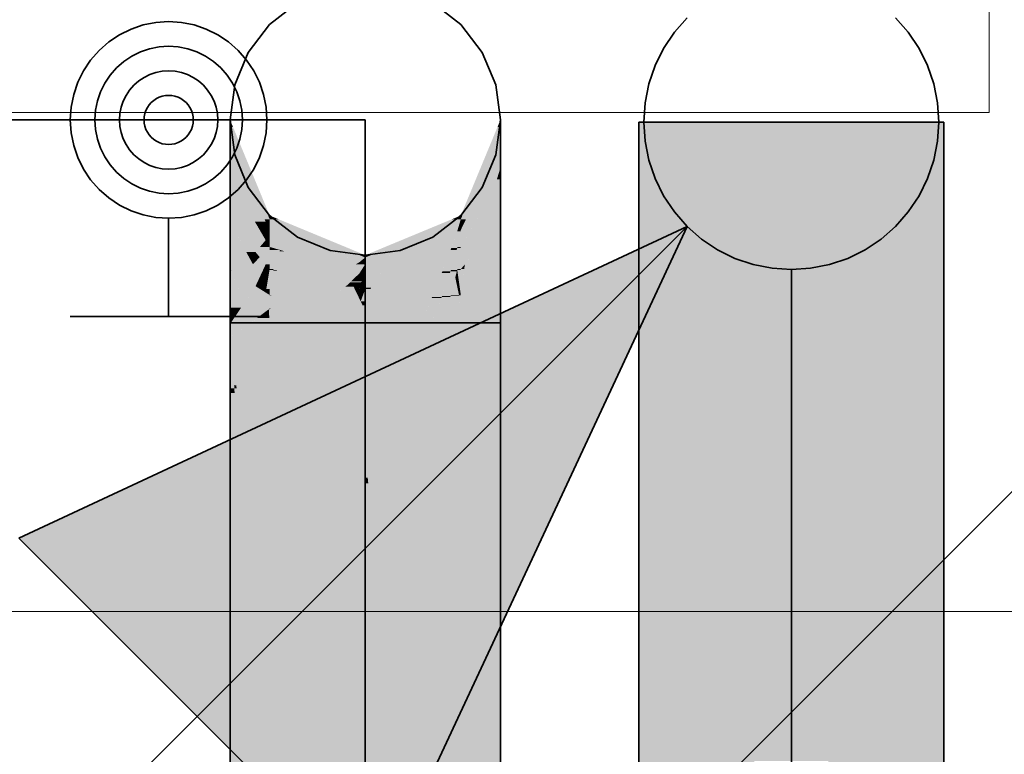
# Model space of a CAD drawing. Extents: x -297 to 573, y -46 to 548.
# Tile 164 of 256: x 151.29 to 155.3, y 451.49 to 454.48. Entities that reach past the tile are written whole.
import ezdxf
from ezdxf.lldxf.tags import DXFTag

# ---------------------------------------------------------------- set-up
doc = ezdxf.new("R2010")
doc.units = 0
doc.layers.get('0').update_dxf_attribs({"lineweight": 35})
for name, color, linetype, lineweight in [('0-Shading', 7, 'Continuous', 35), ('5_EG-BESTAND', 7, 'Continuous', 25), ('5_EG-HLSE', 7, 'Continuous', 25)]:
    doc.layers.add(name, color=color, linetype=linetype, lineweight=lineweight)
for name, color, linetype, lineweight, true_color in [('H_Heizkoerper', 1, 'Continuous', 35, 0xff0000), ('H_Ruecklauf', 5, 'Continuous', 35, 0x0000ff), ('H_Vorlauf', 1, 'Continuous', 35, 0xff0000)]:
    doc.layers.add(name, color=color, linetype=linetype, lineweight=lineweight, true_color=true_color)
tags = doc.linetypes.add('ALL_S14', pattern=[0.002, 0.001, -0.001]).pattern_tags.tags
tags[6:7] = [DXFTag(74, 4), DXFTag(75, 0), DXFTag(340, '0'), DXFTag(46, 1.0), DXFTag(50, 0.0), DXFTag(44, 0.0), DXFTag(45, 0.0)]
tags[4:5] = [DXFTag(74, 4), DXFTag(75, 0), DXFTag(340, '0'), DXFTag(46, 1.0), DXFTag(50, 0.0), DXFTag(44, 0.0), DXFTag(45, 0.0)]
tags = doc.linetypes.add('PUNKT2_S9', pattern=[0.0005, 0, -0.0005]).pattern_tags.tags
tags[6:7] = [DXFTag(74, 4), DXFTag(75, 0), DXFTag(340, '0'), DXFTag(46, 1.0), DXFTag(50, 0.0), DXFTag(44, 0.0), DXFTag(45, 0.0)]
tags[4:5] = [DXFTag(74, 4), DXFTag(75, 0), DXFTag(340, '0'), DXFTag(46, 1.0), DXFTag(50, 0.0), DXFTag(44, 0.0), DXFTag(45, 0.0)]

# ---------------------------------------------------------------- blocks, each defined once
blk = doc.blocks.new('Shading-A07ALD391N', base_point=(154.8439, 449.3645))
at = {"layer": '0-Shading', "color": 16, "true_color": 0x850000}
for points in [[(152.1595, 454.0455), (152.1478, 454.0455), (152.1478, 454.0736)], [(153.2478, 454.0455), (153.2362, 454.0455), (153.2478, 454.0736)], [(152.3026, 453.6847), (152.1595, 454.0455), (152.1478, 454.0455)], [(152.3089, 453.6847), (152.3026, 453.6847), (152.1595, 454.0455)], [(153.0931, 453.6847), (153.0867, 453.6847), (153.2478, 454.0455)], [(153.0867, 453.6847), (153.2478, 454.0455), (153.2362, 454.0455)], [(152.3089, 453.6698), (152.3089, 453.6847), (152.3026, 453.6847)], [(153.0867, 453.6698), (153.0931, 453.6847), (153.0867, 453.6847)]]:
    blk.add_solid(points, dxfattribs=at)
at = {"layer": '0-Shading', "color": 14, "true_color": 0x920000}
for points in [[(152.1832, 453.9631), (152.1478, 453.9631), (152.1478, 454.0455)], [(153.2478, 453.9631), (153.2125, 453.9631), (153.2478, 454.0455)], [(152.2881, 453.6698), (152.1832, 453.9631), (152.1478, 453.9631)], [(152.3089, 453.6698), (152.2881, 453.6698), (152.1832, 453.9631)], [(153.1076, 453.6698), (153.0867, 453.6698), (153.2478, 453.9631)], [(153.0867, 453.6698), (153.2478, 453.9631), (153.2125, 453.9631)], [(152.2927, 453.6601), (152.3089, 453.6698), (152.2881, 453.6698)], [(152.3089, 453.6601), (152.2927, 453.6601), (152.3089, 453.6698)], [(153.0867, 453.6263), (153.1076, 453.6698), (153.0867, 453.6698)], [(152.3089, 453.6263), (152.3089, 453.6601), (152.2927, 453.6601)]]:
    blk.add_solid(points, dxfattribs=at)
at = {"layer": '0-Shading', "color": 14, "true_color": 0xa00000}
for points in [[(153.8946, 450.4578), (153.8115, 450.4578), (153.8946, 454.0649)], [(153.8115, 450.4578), (153.8946, 454.0649), (153.8115, 454.0649)], [(155.0515, 450.4578), (154.9684, 450.4578), (155.0515, 454.0649)], [(154.9684, 450.4578), (155.0515, 454.0649), (154.9684, 454.0649)]]:
    blk.add_solid(points, dxfattribs=at)
at = {"layer": '0-Shading', "color": 12, "true_color": 0xd90000}
for points in [[(154.1215, 451.3047), (153.8946, 451.3047), (154.1215, 454.0649)], [(153.8946, 451.3047), (154.1215, 454.0649), (153.8946, 454.0649)], [(154.9684, 451.3047), (154.7415, 451.3047), (154.9684, 454.0649)], [(154.7415, 451.3047), (154.9684, 454.0649), (154.7415, 454.0649)]]:
    blk.add_solid(points, dxfattribs=at)
at = {"layer": '0-Shading', "color": 1, "true_color": 0xfa0000}
for points in [[(154.4315, 451.6147), (154.1215, 451.6147), (154.4315, 454.0649)], [(154.1215, 451.6147), (154.4315, 454.0649), (154.1215, 454.0649)], [(154.7415, 451.6147), (154.4315, 451.6147), (154.7415, 454.0649)], [(154.4315, 451.6147), (154.7415, 454.0649), (154.4315, 454.0649)], [(154.1215, 451.3047), (154.4315, 451.6147), (154.1215, 451.6147)], [(154.4315, 451.4654), (154.2822, 451.4654), (154.4315, 451.6147)], [(154.7415, 451.3047), (154.7415, 451.6147), (154.4315, 451.6147)], [(154.5808, 451.4654), (154.4315, 451.4654), (154.4315, 451.6147)]]:
    blk.add_solid(points, dxfattribs=at)
at = {"layer": '0-Shading', "color": 14, "true_color": 0x9d0000}
for points in [[(152.2105, 453.832), (152.1478, 453.832), (152.1478, 453.9631)], [(153.2478, 453.8789), (153.2076, 453.8789), (153.2478, 453.9631)], [(153.1214, 453.6263), (153.0867, 453.6263), (153.2478, 453.8789)], [(153.0867, 453.6263), (153.2478, 453.8789), (153.2076, 453.8789)], [(153.2169, 453.7791), (153.1979, 453.7791), (153.2478, 453.8789)], [(153.2478, 453.8602), (153.242, 453.8602), (153.2478, 453.8789)], [(152.2485, 453.6601), (152.2105, 453.832), (152.1478, 453.832)], [(152.2927, 453.6601), (152.2485, 453.6601), (152.2105, 453.832)], [(153.2169, 453.7791), (153.2478, 453.832), (153.2333, 453.832)], [(153.2478, 453.832), (153.2333, 453.832), (153.2478, 453.8496)], [(153.2333, 453.832), (153.2478, 453.8496), (153.2388, 453.8496)], [(153.2478, 453.8496), (153.2388, 453.8496), (153.2478, 453.8602)], [(153.2388, 453.8496), (153.2478, 453.8602), (153.242, 453.8602)], [(153.0867, 453.557), (153.2169, 453.7791), (153.1979, 453.7791)], [(152.2515, 453.655), (152.2927, 453.6601), (152.2485, 453.6601)], [(152.2952, 453.655), (152.2515, 453.655), (152.2927, 453.6601)], [(152.2683, 453.6263), (152.2952, 453.655), (152.2515, 453.655)], [(152.3089, 453.6263), (152.2683, 453.6263), (152.2952, 453.655)], [(152.2927, 453.5846), (152.3089, 453.6263), (152.2683, 453.6263)], [(152.3089, 453.5846), (152.2927, 453.5846), (152.3089, 453.6263)], [(153.0867, 453.557), (153.1214, 453.6263), (153.0867, 453.6263)], [(152.3089, 453.557), (152.3089, 453.5846), (152.2927, 453.5846)]]:
    blk.add_solid(points, dxfattribs=at)
at = {"layer": '0-Shading', "color": 14, "true_color": 0xa60000}
for points in [[(152.2479, 453.6611), (152.1478, 453.6611), (152.1478, 453.832)], [(153.2478, 453.7791), (153.2169, 453.7791), (153.2478, 453.832)], [(153.1663, 453.5627), (153.0901, 453.5627), (153.2169, 453.7791)], [(153.2478, 453.6611), (153.1893, 453.6611), (153.2478, 453.7791)], [(153.1893, 453.6611), (153.2478, 453.7791), (153.2169, 453.7791)], [(152.1514, 453.6569), (152.2479, 453.6611), (152.1478, 453.6611)], [(152.2504, 453.6569), (152.1514, 453.6569), (152.2479, 453.6611)], [(152.2515, 453.655), (152.2504, 453.6569), (152.1514, 453.6569)], [(152.2515, 453.655), (152.1529, 453.655), (152.1514, 453.6569)], [(152.2112, 453.5846), (152.2515, 453.655), (152.1529, 453.655)], [(152.2927, 453.5846), (152.2112, 453.5846), (152.2515, 453.655)], [(153.1663, 453.5627), (153.2478, 453.6611), (153.1893, 453.6611)], [(152.2515, 453.5359), (152.2927, 453.5846), (152.2112, 453.5846)], [(152.3041, 453.5359), (152.2515, 453.5359), (152.3089, 453.557)], [(152.2515, 453.5359), (152.3089, 453.557), (152.2693, 453.557)], [(152.3089, 453.557), (152.2693, 453.557), (152.2927, 453.5846)], [(152.3089, 453.4862), (152.2927, 453.4862), (152.3089, 453.557)], [(153.1616, 453.557), (153.0867, 453.557), (153.1663, 453.5627)], [(153.0867, 453.557), (153.1663, 453.5627), (153.0901, 453.5627)], [(153.0867, 453.4666), (153.1616, 453.557), (153.0867, 453.557)], [(152.2927, 453.4862), (152.3041, 453.5359), (152.2515, 453.5359)], [(152.3089, 453.4666), (152.3089, 453.4862), (152.2927, 453.4862)]]:
    blk.add_solid(points, dxfattribs=at)
at = {"layer": '0-Shading', "color": 14, "true_color": 0x8e0000}
for points in [[(152.3448, 453.6698), (152.3089, 453.6698), (152.3089, 453.6847)], [(152.6744, 453.5236), (152.3448, 453.6698), (152.3089, 453.6698)], [(152.6978, 453.5236), (152.6744, 453.5236), (152.3448, 453.6698)], [(152.7213, 453.5236), (152.6978, 453.5236), (153.0867, 453.6698)], [(152.6978, 453.5236), (153.0867, 453.6698), (153.0509, 453.6698)], [(153.0867, 453.6698), (153.0509, 453.6698), (153.0867, 453.6847)], [(152.6978, 453.5143), (152.6978, 453.5236), (152.6744, 453.5236)], [(152.6978, 453.5143), (152.7213, 453.5236), (152.6978, 453.5236)]]:
    blk.add_solid(points, dxfattribs=at)
at = {"layer": '0-Shading', "color": 14, "true_color": 0xac0000}
for points in [[(152.4178, 453.6263), (152.3089, 453.6263), (152.3089, 453.6698)], [(153.0721, 453.621), (152.9648, 453.621), (153.0867, 453.6698)], [(153.0867, 453.6263), (153.0737, 453.6263), (153.0867, 453.6698)], [(152.1511, 453.6572), (152.1478, 453.6572), (152.1478, 453.6611)], [(152.1514, 453.6569), (152.1511, 453.6572), (152.1478, 453.6572)], [(152.2249, 453.5157), (152.1478, 453.5157), (152.1478, 453.6572)], [(152.1514, 453.6569), (152.148, 453.6569), (152.1478, 453.6572)], [(152.2139, 453.5359), (152.1514, 453.6569), (152.148, 453.6569)], [(152.2515, 453.5359), (152.2139, 453.5359), (152.1514, 453.6569)], [(153.2478, 453.5627), (153.1663, 453.5627), (153.2478, 453.6611)], [(152.6212, 453.5143), (152.4178, 453.6263), (152.3089, 453.6263)], [(152.6978, 453.5143), (152.6212, 453.5143), (152.4178, 453.6263)], [(152.7745, 453.5143), (152.6978, 453.5143), (153.0721, 453.621)], [(152.6978, 453.5143), (153.0721, 453.621), (152.9648, 453.621)], [(153.0721, 453.621), (153.0867, 453.6263), (153.0737, 453.6263)], [(153.1552, 453.4862), (153.103, 453.4862), (153.1663, 453.5627)], [(153.2478, 453.4621), (153.1517, 453.4621), (153.2478, 453.5627)], [(153.1517, 453.4621), (153.2478, 453.5627), (153.1663, 453.5627)], [(152.1542, 453.4621), (152.1478, 453.4621), (152.2249, 453.5157)], [(152.1478, 453.4621), (152.2249, 453.5157), (152.1478, 453.5157)], [(152.2553, 453.46), (152.1514, 453.46), (152.2249, 453.5157)], [(152.2249, 453.5157), (152.2515, 453.5359), (152.2139, 453.5359)], [(152.2683, 453.5157), (152.2249, 453.5157), (152.2515, 453.5359)], [(152.241, 453.4862), (152.2683, 453.5157), (152.2249, 453.5157)], [(152.2927, 453.4862), (152.241, 453.4862), (152.2683, 453.5157)], [(152.6744, 453.4952), (152.6978, 453.5143), (152.6212, 453.5143)], [(152.6978, 453.4952), (152.6744, 453.4952), (152.6978, 453.5143)], [(152.6978, 453.4868), (152.7745, 453.5143), (152.6978, 453.5143)], [(152.2689, 453.4349), (152.2927, 453.4862), (152.241, 453.4862)], [(152.3089, 453.4666), (152.2837, 453.4666), (152.2927, 453.4862)], [(152.6978, 453.4868), (152.6978, 453.4952), (152.6744, 453.4952)], [(153.1004, 453.4666), (153.0867, 453.4666), (153.103, 453.4862)], [(153.1422, 453.3961), (153.0912, 453.3961), (153.1552, 453.4862)], [(153.0912, 453.3961), (153.1552, 453.4862), (153.103, 453.4862)], [(152.1514, 453.46), (152.1542, 453.4621), (152.1478, 453.4621)], [(152.1915, 453.4349), (152.2553, 453.46), (152.1514, 453.46)], [(152.2689, 453.4349), (152.1915, 453.4349), (152.2553, 453.46)], [(152.2515, 453.3974), (152.2689, 453.4349), (152.1915, 453.4349)], [(152.2894, 453.3974), (152.2515, 453.3974), (152.2689, 453.4349)], [(152.3035, 453.4349), (152.2689, 453.4349), (152.3089, 453.4666)], [(152.2689, 453.4349), (152.3089, 453.4666), (152.2837, 453.4666)], [(152.2953, 453.3865), (152.3035, 453.4349), (152.2689, 453.4349)], [(152.3089, 453.3865), (152.2953, 453.3865), (152.3089, 453.4666)], [(153.0867, 453.3615), (153.1004, 453.4666), (153.0867, 453.4666)], [(153.1422, 453.3961), (153.2478, 453.4621), (153.1517, 453.4621)], [(152.2689, 453.3865), (152.2894, 453.3974), (152.2515, 453.3974)], [(152.2953, 453.3865), (152.2689, 453.3865), (152.2894, 453.3974)], [(153.0867, 453.3615), (153.1422, 453.3961), (153.0912, 453.3961)], [(152.2927, 453.3716), (152.2953, 453.3865), (152.2689, 453.3865)], [(152.3034, 453.3716), (152.2927, 453.3716), (152.2953, 453.3865)], [(152.3089, 453.3615), (152.3034, 453.3716), (152.2927, 453.3716)], [(152.3089, 453.3615), (152.3089, 453.3865), (152.2953, 453.3865)]]:
    blk.add_solid(points, dxfattribs=at)
at = {"layer": '0-Shading', "color": 12, "true_color": 0xc70000}
for points in [[(152.4077, 453.5909), (152.3089, 453.5909), (152.3089, 453.6263)], [(152.3824, 453.557), (152.3089, 453.557), (152.4077, 453.5909)], [(152.3089, 453.557), (152.4077, 453.5909), (152.3089, 453.5909)], [(152.5513, 453.5393), (152.3691, 453.5393), (152.4077, 453.5909)], [(153.0449, 453.5447), (152.8594, 453.5447), (153.0721, 453.621)], [(153.0721, 453.5527), (153.0478, 453.5527), (153.0857, 453.621)], [(153.0478, 453.5527), (153.0857, 453.621), (153.0721, 453.621)], [(153.0857, 453.621), (153.0721, 453.621), (153.0867, 453.6263)], [(153.0867, 453.557), (153.073, 453.557), (153.0867, 453.6263)], [(152.3691, 453.5393), (152.3824, 453.557), (152.3089, 453.557)], [(153.0449, 453.5447), (153.0721, 453.5527), (153.0478, 453.5527)], [(153.0721, 453.5527), (153.0867, 453.557), (153.073, 453.557)], [(152.5199, 453.4952), (152.5513, 453.5393), (152.3691, 453.5393)], [(152.6744, 453.4952), (152.5199, 453.4952), (152.5513, 453.5393)], [(152.8471, 453.4868), (152.6978, 453.4868), (153.0449, 453.5447)], [(152.6978, 453.4868), (153.0449, 453.5447), (152.8594, 453.5447)], [(152.6242, 453.4647), (152.6744, 453.4952), (152.5199, 453.4952)], [(152.6838, 453.4647), (152.6242, 453.4647), (152.6978, 453.4868)], [(152.6242, 453.4647), (152.6978, 453.4868), (152.6606, 453.4868)], [(152.6978, 453.4868), (152.6606, 453.4868), (152.6744, 453.4952)], [(152.6978, 453.4499), (152.6744, 453.4499), (152.6978, 453.4868)], [(152.6978, 453.4431), (152.8471, 453.4868), (152.6978, 453.4868)], [(152.6744, 453.4499), (152.6838, 453.4647), (152.6242, 453.4647)], [(152.6978, 453.4431), (152.6978, 453.4499), (152.6744, 453.4499)]]:
    blk.add_solid(points, dxfattribs=at)
at = {"layer": '0-Shading', "color": 12, "true_color": 0xdd0000}
for points in [[(152.3508, 453.5447), (152.3089, 453.5447), (152.3089, 453.557)], [(153.0698, 453.5447), (153.0449, 453.5447), (153.0721, 453.5527)], [(153.0721, 453.4636), (153.0465, 453.4636), (153.0861, 453.5527)], [(153.0465, 453.4636), (153.0861, 453.5527), (153.0721, 453.5527)], [(153.0861, 453.5527), (153.0721, 453.5527), (153.0867, 453.557)], [(153.0867, 453.4666), (153.0726, 453.4666), (153.0867, 453.557)], [(152.3246, 453.4666), (152.3089, 453.4666), (152.3508, 453.5447)], [(152.3089, 453.4666), (152.3508, 453.5447), (152.3089, 453.5447)], [(152.3385, 453.4636), (152.3236, 453.4636), (152.3691, 453.5393)], [(152.3236, 453.4636), (152.3691, 453.5393), (152.349, 453.5393)], [(152.6242, 453.4647), (152.3389, 453.4647), (152.3691, 453.5393)], [(152.3691, 453.5393), (152.349, 453.5393), (152.3508, 453.5447)], [(153.0142, 453.4647), (152.7715, 453.4647), (153.0449, 453.5447)], [(153.0449, 453.458), (153.0117, 453.458), (153.0698, 453.5447)], [(153.0117, 453.458), (153.0698, 453.5447), (153.0449, 453.5447)], [(152.3236, 453.4636), (152.3246, 453.4666), (152.3089, 453.4666)], [(152.3374, 453.4608), (152.3385, 453.4636), (152.3236, 453.4636)], [(152.6169, 453.4608), (152.3374, 453.4608), (152.6242, 453.4647)], [(152.3374, 453.4608), (152.6242, 453.4647), (152.3389, 453.4647)], [(152.5391, 453.419), (152.6169, 453.4608), (152.3374, 453.4608)], [(152.6424, 453.419), (152.5391, 453.419), (152.6744, 453.4499)], [(152.5391, 453.419), (152.6744, 453.4499), (152.5967, 453.4499)], [(152.6744, 453.4499), (152.5967, 453.4499), (152.6242, 453.4647)], [(152.6863, 453.4175), (152.6408, 453.4175), (152.6744, 453.4499)], [(152.6978, 453.4431), (152.6769, 453.4431), (152.6744, 453.4499)], [(152.6863, 453.4175), (152.6978, 453.4431), (152.6769, 453.4431)], [(152.6978, 453.4175), (152.6863, 453.4175), (152.6978, 453.4431)], [(152.7568, 453.4431), (152.6978, 453.4431), (152.7715, 453.4647)], [(152.7213, 453.391), (152.6978, 453.391), (152.7568, 453.4431)], [(152.6978, 453.391), (152.7568, 453.4431), (152.6978, 453.4431)], [(152.7213, 453.391), (153.0088, 453.4505), (152.7619, 453.4505)], [(153.0088, 453.4505), (152.7619, 453.4505), (153.0142, 453.4647)], [(152.7619, 453.4505), (153.0142, 453.4647), (152.7715, 453.4647)], [(153.0088, 453.4505), (153.0449, 453.458), (153.0117, 453.458)], [(153.0449, 453.458), (153.0721, 453.4636), (153.0465, 453.4636)], [(153.0721, 453.4636), (153.0867, 453.4666), (153.0726, 453.4666)], [(152.6242, 453.4014), (152.6424, 453.419), (152.5391, 453.419)], [(152.6458, 453.4014), (152.6242, 453.4014), (152.6362, 453.413)], [(152.6502, 453.396), (152.6458, 453.4014), (152.6242, 453.4014)], [(152.6788, 453.413), (152.6362, 453.413), (152.6863, 453.4175)], [(152.6362, 453.413), (152.6863, 453.4175), (152.6408, 453.4175)], [(152.6502, 453.396), (152.6788, 453.413), (152.6362, 453.413)], [(152.6767, 453.396), (152.6502, 453.396), (152.6863, 453.4175)], [(152.6744, 453.391), (152.6767, 453.396), (152.6502, 453.396)], [(152.6961, 453.391), (152.6744, 453.391), (152.6863, 453.4175)], [(152.6978, 453.3861), (152.6961, 453.391), (152.6744, 453.391)], [(152.6978, 453.3861), (152.6978, 453.4175), (152.6863, 453.4175)], [(152.6978, 453.3861), (152.7213, 453.391), (152.6978, 453.391)]]:
    blk.add_solid(points, dxfattribs=at)
at = {"layer": '0-Shading', "color": 14, "true_color": 0xb00000}
for points in [[(152.1514, 453.46), (152.1478, 453.46), (152.1478, 453.4621)], [(152.1478, 453.4579), (152.1514, 453.46), (152.1478, 453.46)], [(152.1522, 453.4579), (152.1478, 453.4579), (152.1514, 453.46)], [(152.205, 453.3283), (152.1478, 453.3283), (152.1522, 453.4579)], [(152.1478, 453.3283), (152.1522, 453.4579), (152.1478, 453.4579)], [(152.2515, 453.3974), (152.1769, 453.3974), (152.1514, 453.46)], [(153.1422, 453.3961), (153.2478, 453.3961), (153.2478, 453.4621)], [(152.205, 453.3283), (152.2515, 453.3974), (152.1769, 453.3974)], [(152.3089, 453.3615), (152.2274, 453.3615), (152.2515, 453.3974)], [(153.0867, 453.3615), (153.1405, 453.3615), (153.1422, 453.3961)], [(153.1349, 453.2486), (153.2478, 453.2486), (153.1422, 453.3961)], [(153.2478, 453.2486), (153.1422, 453.3961), (153.2478, 453.3961)], [(152.205, 453.3283), (152.3089, 453.3615), (152.2274, 453.3615)], [(152.2908, 453.3283), (152.205, 453.3283), (152.3089, 453.3615)], [(152.3089, 453.3061), (152.2787, 453.3061), (152.3089, 453.3615)], [(153.0867, 453.2486), (153.1349, 453.2486), (153.0867, 453.3615)], [(153.1349, 453.2486), (153.0867, 453.3615), (153.1405, 453.3615)], [(152.1478, 453.3101), (152.205, 453.3283), (152.1478, 453.3283)], [(152.1927, 453.3101), (152.1478, 453.3101), (152.205, 453.3283)], [(152.1478, 453.2486), (152.1516, 453.2486), (152.1478, 453.3101)], [(152.1836, 453.2964), (152.1487, 453.2964), (152.1478, 453.3101)], [(152.1836, 453.2964), (152.1927, 453.3101), (152.1478, 453.3101)], [(152.2734, 453.2964), (152.1836, 453.2964), (152.2908, 453.3283)], [(152.1836, 453.2964), (152.2908, 453.3283), (152.205, 453.3283)], [(152.1516, 453.249), (152.1836, 453.2964), (152.1487, 453.2964)], [(152.1516, 453.249), (152.2579, 453.2681), (152.1645, 453.2681)], [(152.1516, 453.249), (152.2322, 453.249), (152.2579, 453.2681)], [(152.2579, 453.2681), (152.1645, 453.2681), (152.1836, 453.2964)], [(152.2579, 453.2681), (152.2734, 453.2964), (152.1836, 453.2964)], [(152.2318, 453.2486), (152.3089, 453.2486), (152.2579, 453.2681)], [(152.2579, 453.2681), (152.3089, 453.3061), (152.2787, 453.3061)], [(152.3076, 453.2681), (152.2579, 453.2681), (152.3053, 453.3034)], [(152.3089, 453.2486), (152.3076, 453.2681), (152.2579, 453.2681)], [(152.3089, 453.3034), (152.3053, 453.3034), (152.3089, 453.3061)], [(152.3089, 453.2486), (152.3089, 453.3034), (152.3053, 453.3034)], [(152.1516, 453.1902), (152.1478, 453.1902), (152.1478, 453.2486)], [(152.1516, 453.1902), (152.1516, 453.2486), (152.1478, 453.2486)], [(152.1516, 453.2486), (152.2318, 453.2486), (152.1516, 453.249)], [(152.2318, 453.2486), (152.1516, 453.249), (152.2322, 453.249)], [(152.1519, 453.1902), (152.1516, 453.1902), (152.2318, 453.2486)], [(152.1516, 453.1902), (152.2318, 453.2486), (152.1516, 453.2486)], [(152.3089, 453.1902), (152.152, 453.1902), (152.2318, 453.2486)], [(152.3089, 453.1902), (152.3089, 453.2486), (152.2318, 453.2486)], [(153.1349, 452.3315), (153.0867, 452.3315), (153.0867, 453.2486)], [(153.1349, 452.3315), (153.1349, 453.2486), (153.0867, 453.2486)], [(153.2478, 452.3315), (153.1349, 452.3315), (153.2478, 453.2486)], [(153.1349, 452.3315), (153.2478, 453.2486), (153.1349, 453.2486)], [(152.1516, 450.1845), (152.1478, 450.1845), (152.1516, 453.1902)], [(152.1478, 450.1845), (152.1516, 453.1902), (152.1478, 453.1902)], [(152.1516, 453.19), (152.1519, 453.1902), (152.1516, 453.1902)], [(152.165, 452.9823), (152.1516, 452.9823), (152.1516, 453.1902)], [(152.173, 452.9939), (152.1643, 452.9939), (152.1516, 453.1902)], [(152.3088, 453.19), (152.1516, 453.19), (152.3089, 453.1902)], [(152.1516, 453.19), (152.3089, 453.1902), (152.152, 453.1902)], [(152.173, 452.9939), (152.3088, 453.19), (152.1516, 453.19)], [(152.3089, 452.9939), (152.173, 452.9939), (152.3089, 453.1902)], [(152.165, 452.9823), (152.173, 452.9939), (152.1643, 452.9939)], [(152.1743, 452.9823), (152.165, 452.9823), (152.173, 452.9939)], [(152.3089, 451.7495), (152.3089, 452.9939), (152.173, 452.9939)], [(152.1516, 452.963), (152.165, 452.9823), (152.1516, 452.9823)], [(152.1663, 452.963), (152.1516, 452.963), (152.165, 452.9823)], [(152.2542, 451.6), (152.1516, 451.6), (152.1663, 452.963)], [(152.1516, 451.6), (152.1663, 452.963), (152.1516, 452.963)], [(152.2446, 451.7495), (152.1743, 452.9823), (152.165, 452.9823)], [(152.3089, 451.7495), (152.2446, 451.7495), (152.1743, 452.9823)], [(153.1349, 451.5536), (153.0867, 451.5536), (153.1349, 452.3315)], [(153.0867, 451.5536), (153.1349, 452.3315), (153.0867, 452.3315)], [(153.1711, 451.643), (153.1349, 451.643), (153.1349, 452.3315)], [(153.2478, 451.8326), (153.1612, 451.8326), (153.1349, 452.3315)], [(153.2478, 451.8326), (153.2478, 452.3315), (153.1349, 452.3315)], [(153.1711, 451.643), (153.2478, 451.8326), (153.1612, 451.8326)], [(153.2478, 451.643), (153.1711, 451.643), (153.2478, 451.8326)], [(152.2542, 451.6), (152.3089, 451.7495), (152.2446, 451.7495)], [(152.3089, 451.6), (152.2542, 451.6), (152.3089, 451.7495)], [(153.1758, 451.5536), (153.1349, 451.5536), (153.1711, 451.643)], [(153.1349, 451.5536), (153.1711, 451.643), (153.1349, 451.643)], [(153.2478, 450.1825), (153.2478, 451.643), (153.1711, 451.643)], [(152.1516, 451.3197), (152.2542, 451.6), (152.1516, 451.6)], [(152.2339, 451.3197), (152.1516, 451.3197), (152.2542, 451.6)], [(152.2687, 451.3762), (152.238, 451.3762), (152.2542, 451.6)], [(152.2593, 451.5208), (152.3089, 451.6), (152.2542, 451.6)], [(152.3089, 451.5208), (152.2593, 451.5208), (152.3089, 451.6)], [(153.1349, 451.4346), (153.0867, 451.4346), (153.1349, 451.5536)], [(153.0867, 451.4346), (153.1349, 451.5536), (153.0867, 451.5536)], [(153.1485, 450.3181), (153.1349, 450.3181), (153.1349, 451.5536)], [(153.1494, 450.2347), (153.1758, 451.5536), (153.1349, 451.5536)], [(153.2451, 450.2347), (153.1494, 450.2347), (153.1758, 451.5536)], [(152.2687, 451.3762), (152.3089, 451.5208), (152.2593, 451.5208)], [(152.3089, 451.3762), (152.2687, 451.3762), (152.3089, 451.5208)]]:
    blk.add_solid(points, dxfattribs=at)
at = {"layer": '0-Shading', "color": 1, "true_color": 0xec0000}
for points in [[(152.3236, 453.4636), (152.3089, 453.4636), (152.3089, 453.4666)], [(152.3089, 453.3615), (152.3236, 453.4636), (152.3089, 453.4636)], [(152.3165, 453.3615), (152.3089, 453.3615), (152.3374, 453.4608)], [(152.3089, 453.3615), (152.3374, 453.4608), (152.3232, 453.4608)], [(152.3374, 453.4608), (152.3232, 453.4608), (152.3236, 453.4636)], [(152.5391, 453.419), (152.3286, 453.419), (152.3374, 453.4608)], [(152.9849, 453.391), (152.7213, 453.391), (153.0088, 453.4505)], [(153.0088, 453.3531), (152.9697, 453.3531), (153.0423, 453.4505)], [(152.9697, 453.3531), (153.0423, 453.4505), (153.0088, 453.4505)], [(153.0423, 453.4505), (153.0088, 453.4505), (153.0449, 453.458)], [(153.0449, 453.357), (153.0102, 453.357), (153.0707, 453.458)], [(153.0102, 453.357), (153.0707, 453.458), (153.0449, 453.458)], [(153.0707, 453.458), (153.0449, 453.458), (153.0721, 453.4636)], [(153.0794, 453.3607), (153.0459, 453.3607), (153.0642, 453.4327)], [(153.0765, 453.4327), (153.0642, 453.4327), (153.0721, 453.4636)], [(153.0684, 453.4129), (153.0765, 453.4327), (153.0642, 453.4327)], [(153.0794, 453.4129), (153.0684, 453.4129), (153.0765, 453.4327)], [(153.0863, 453.4636), (153.0721, 453.4636), (153.0867, 453.4666)], [(153.0794, 453.4129), (153.0863, 453.4636), (153.0721, 453.4636)], [(153.0867, 453.4129), (153.0794, 453.4129), (153.0867, 453.4666)], [(152.4225, 453.3607), (152.3163, 453.3607), (152.5391, 453.419)], [(152.3163, 453.3607), (152.5391, 453.419), (152.3286, 453.419)], [(152.5582, 453.3513), (152.4037, 453.3513), (152.6242, 453.4014)], [(152.4037, 453.3513), (152.6242, 453.4014), (152.5038, 453.4014)], [(152.6242, 453.4014), (152.5038, 453.4014), (152.5391, 453.419)], [(152.6787, 453.3368), (152.5391, 453.3368), (152.6502, 453.396)], [(152.5391, 453.3368), (152.6502, 453.396), (152.6171, 453.396)], [(152.6502, 453.396), (152.6171, 453.396), (152.6242, 453.4014)], [(152.6744, 453.391), (152.6526, 453.391), (152.6502, 453.396)], [(152.6608, 453.3739), (152.6744, 453.391), (152.6526, 453.391)], [(152.6978, 453.3861), (152.6706, 453.3861), (152.6744, 453.391)], [(152.7197, 453.3861), (152.6978, 453.3861), (152.7213, 453.391)], [(152.968, 453.3488), (152.7074, 453.3488), (152.9849, 453.391)], [(152.7074, 453.3488), (152.9849, 453.391), (152.7213, 453.391)], [(153.075, 453.3813), (153.0794, 453.4129), (153.0684, 453.4129)], [(153.0839, 453.3813), (153.075, 453.3813), (153.0794, 453.4129)], [(153.0867, 453.3615), (153.0867, 453.4129), (153.0794, 453.4129)], [(152.3163, 453.3607), (152.3165, 453.3615), (152.3089, 453.3615)], [(152.4037, 453.3513), (152.4225, 453.3607), (152.3163, 453.3607)], [(152.5391, 453.3368), (152.5582, 453.3513), (152.4037, 453.3513)], [(152.6608, 453.3739), (152.6978, 453.3861), (152.6706, 453.3861)], [(152.6934, 453.3739), (152.6608, 453.3739), (152.6978, 453.3861)], [(152.6793, 453.3356), (152.6934, 453.3739), (152.6608, 453.3739)], [(152.6978, 453.3356), (152.6793, 453.3356), (152.6978, 453.3861)], [(152.6978, 453.3198), (152.7197, 453.3861), (152.6978, 453.3861)], [(152.6978, 453.3198), (152.968, 453.3488), (152.7074, 453.3488)], [(152.968, 453.3488), (153.0088, 453.3531), (152.9697, 453.3531)], [(153.0088, 453.3531), (153.0449, 453.357), (153.0102, 453.357)], [(153.0449, 453.357), (153.0794, 453.3607), (153.0459, 453.3607)], [(153.0792, 453.3615), (153.0839, 453.3813), (153.075, 453.3813)], [(153.0867, 453.3615), (153.0792, 453.3615), (153.0839, 453.3813)], [(153.0794, 453.3607), (153.0867, 453.3615), (153.0792, 453.3615)], [(152.6863, 453.321), (152.6787, 453.3368), (152.5391, 453.3368)], [(152.6863, 453.321), (152.6978, 453.3356), (152.6793, 453.3356)], [(152.6978, 453.321), (152.6863, 453.321), (152.6978, 453.3356)], [(152.6978, 453.3198), (152.6978, 453.321), (152.6863, 453.321)]]:
    blk.add_solid(points, dxfattribs=at)
at = {"layer": '0-Shading', "color": 1, "true_color": 0xf40000}
for points in [[(152.3163, 453.3607), (152.3089, 453.3607), (152.3089, 453.3615)], [(152.3129, 453.308), (152.3089, 453.308), (152.3163, 453.3607)], [(152.3089, 453.308), (152.3163, 453.3607), (152.3089, 453.3607)], [(152.3129, 453.308), (152.4037, 453.3513), (152.3157, 453.3513)], [(152.4037, 453.3513), (152.3157, 453.3513), (152.3163, 453.3607)], [(152.5391, 453.3368), (152.3733, 453.3368), (152.4037, 453.3513)], [(152.6978, 453.3198), (152.9559, 453.3198), (152.968, 453.3488)], [(152.9263, 453.2486), (152.968, 453.2486), (152.968, 453.3488)], [(152.968, 453.3488), (153.0071, 453.3488), (153.0088, 453.3531)], [(152.968, 453.2486), (153.0088, 453.2486), (153.0088, 453.3531)], [(152.968, 453.2486), (152.968, 453.3488), (153.0071, 453.3488)], [(153.0088, 453.3531), (153.0436, 453.3531), (153.0449, 453.357)], [(153.0088, 453.2486), (153.0867, 453.2486), (153.0449, 453.357)], [(153.0088, 453.2486), (153.0088, 453.3531), (153.0436, 453.3531)], [(153.0449, 453.357), (153.0796, 453.357), (153.0794, 453.3607)], [(153.0867, 453.2486), (153.0449, 453.357), (153.0796, 453.357)], [(153.0867, 453.3607), (153.0794, 453.3607), (153.0867, 453.3615)], [(153.0867, 453.2486), (153.0867, 453.3607), (153.0794, 453.3607)], [(152.4919, 453.3061), (152.3089, 453.3061), (152.5391, 453.3368)], [(152.3089, 453.3061), (152.5391, 453.3368), (152.3733, 453.3368)], [(152.6922, 453.2841), (152.4581, 453.2841), (152.6863, 453.321)], [(152.4581, 453.2841), (152.6863, 453.321), (152.5148, 453.321)], [(152.6863, 453.321), (152.5148, 453.321), (152.5391, 453.3368)], [(152.6978, 453.3198), (152.6865, 453.3198), (152.6863, 453.321)], [(152.6978, 453.2486), (152.6978, 453.3198), (152.6865, 453.3198)], [(152.6978, 453.2486), (152.9263, 453.2486), (152.6978, 453.3198)], [(152.9263, 453.2486), (152.6978, 453.3198), (152.9559, 453.3198)], [(152.3089, 453.3061), (152.3129, 453.308), (152.3089, 453.308)], [(152.3089, 453.2841), (152.4581, 453.2841), (152.3089, 453.3061)], [(152.4581, 453.2841), (152.4919, 453.3061), (152.3089, 453.3061)], [(152.3089, 453.2486), (152.4037, 453.2486), (152.3089, 453.2841)], [(152.4037, 453.2486), (152.3089, 453.2841), (152.4581, 453.2841)], [(152.4037, 453.2486), (152.6978, 453.2486), (152.4581, 453.2841)], [(152.6978, 453.2486), (152.6922, 453.2841), (152.4581, 453.2841)]]:
    blk.add_solid(points, dxfattribs=at)
at = {"layer": '0-Shading', "color": 1, "true_color": 0xf50000}
for points in [[(152.3089, 453.1902), (152.4037, 453.2486), (152.3089, 453.2486)], [(152.6978, 453.1902), (152.3089, 453.1902), (152.6978, 453.2486)], [(152.3089, 453.1902), (152.6978, 453.2486), (152.4037, 453.2486)], [(152.6978, 452.7096), (152.9263, 453.2486), (152.6978, 453.2486)], [(152.7452, 452.7096), (152.6978, 452.7096), (152.968, 453.2486)], [(152.6978, 452.7096), (152.968, 453.2486), (152.9263, 453.2486)], [(152.7755, 452.6189), (152.7077, 452.6189), (153.0088, 453.2486)], [(152.7077, 452.6189), (153.0088, 453.2486), (152.968, 453.2486)], [(153.0112, 452.4772), (152.723, 452.4772), (153.0867, 453.2486)], [(152.723, 452.4772), (153.0867, 453.2486), (153.0088, 453.2486)], [(153.0867, 451.4346), (152.909, 451.4346), (153.0867, 453.2486)], [(152.6978, 452.7096), (152.3089, 452.7096), (152.3089, 453.1902)], [(152.6978, 452.7096), (152.6978, 453.1902), (152.3089, 453.1902)], [(152.3089, 451.7495), (152.6978, 452.7096), (152.3089, 452.7096)], [(152.6978, 452.5951), (152.6515, 452.5951), (152.6978, 452.7096)], [(152.7077, 452.6189), (152.6978, 452.6189), (152.6978, 452.7096)], [(152.7077, 452.6189), (152.7452, 452.7096), (152.6978, 452.7096)], [(152.3917, 451.7495), (152.3089, 451.7495), (152.6978, 452.5951)], [(152.3089, 451.7495), (152.6978, 452.5951), (152.6515, 452.5951)], [(152.6978, 452.4092), (152.6306, 452.4092), (152.6978, 452.5951)], [(152.6978, 452.5951), (152.7077, 452.6189), (152.6978, 452.6189)], [(152.7102, 452.5951), (152.6978, 452.5951), (152.7077, 452.6189)], [(152.723, 452.4772), (152.6978, 452.4772), (152.7102, 452.5951)], [(152.6978, 452.4772), (152.7102, 452.5951), (152.6978, 452.5951)], [(152.723, 452.4772), (152.7755, 452.6189), (152.7077, 452.6189)], [(152.6978, 452.4092), (152.723, 452.4772), (152.6978, 452.4772)], [(152.7304, 452.4092), (152.6978, 452.4092), (152.723, 452.4772)], [(152.8743, 451.0806), (153.0112, 452.4772), (152.723, 452.4772)], [(152.4314, 451.5208), (152.3089, 451.5208), (152.6978, 452.4092)], [(152.3089, 451.5208), (152.6978, 452.4092), (152.6306, 452.4092)], [(152.6978, 451.3535), (152.3813, 451.3535), (152.6978, 452.4092)], [(152.8448, 451.3535), (152.6978, 451.3535), (152.7304, 452.4092)], [(152.6978, 451.3535), (152.7304, 452.4092), (152.6978, 452.4092)], [(152.3089, 451.5208), (152.3917, 451.7495), (152.3089, 451.7495)], [(152.3089, 451.1123), (152.4314, 451.5208), (152.3089, 451.5208)]]:
    blk.add_solid(points, dxfattribs=at)
blk = doc.blocks.new('Referenz-A07ALD4Q1N', base_point=(-101.907, -12.8362))
at = {"layer": '5_EG-BESTAND', "color": 0, "linetype": 'PUNKT2_S9', "lineweight": 13, "ltscale": 0.13}
blk.add_line((111.4724, 452.0736), (159.3259, 452.0736), dxfattribs=at)
at = {"layer": '5_EG-HLSE', "color": 0, "linetype": 'ALL_S14', "lineweight": 13, "ltscale": 0.13}
for p, q in [((155.2361, 456.1034), (155.2361, 454.1034)), ((155.2361, 454.1034), (115.2361, 454.1034)), ((155.2361, 454.1034), (155.2361, 454.1034))]:
    blk.add_line(p, q, dxfattribs=at)
blk = doc.blocks.new('Heizkörper-A07ALD5A1N', base_point=(112.2937, 447.7529))
at = {"layer": 'H_Vorlauf', "color": 0, "linetype": 'ByBlock', "lineweight": -2, "ltscale": 0.35}
for p, q in [((151.8456, 454.4702), (151.7943, 454.46)), ((151.8979, 454.4736), (151.8456, 454.4702)), ((151.9501, 454.4702), (151.8979, 454.4736)), ((152.0014, 454.46), (151.9501, 454.4702)), ((151.7448, 454.4432), (151.6979, 454.42)), ((151.7943, 454.46), (151.7448, 454.4432)), ((152.0509, 454.4432), (152.0014, 454.46)), ((152.0979, 454.42), (152.0509, 454.4432)), ((151.6543, 454.391), (151.615, 454.3565)), ((151.6979, 454.42), (151.6543, 454.391)), ((152.1414, 454.391), (152.0979, 454.42)), ((152.1807, 454.3565), (152.1414, 454.391)), ((151.615, 454.3565), (151.5805, 454.3171)), ((151.783, 454.3508), (151.7478, 454.3334)), ((151.8202, 454.3634), (151.783, 454.3508)), ((151.8587, 454.3711), (151.8202, 454.3634)), ((151.8979, 454.3736), (151.8587, 454.3711)), ((151.937, 454.3711), (151.8979, 454.3736)), ((151.9755, 454.3634), (151.937, 454.3711)), ((152.0127, 454.3508), (151.9755, 454.3634)), ((152.0478, 454.3334), (152.0127, 454.3508)), ((152.2152, 454.3171), (152.1807, 454.3565)), ((151.5805, 454.3171), (151.5514, 454.2736)), ((151.7152, 454.3116), (151.6857, 454.2858)), ((151.7478, 454.3334), (151.7152, 454.3116)), ((152.0805, 454.3116), (152.0478, 454.3334)), ((152.11, 454.2858), (152.0805, 454.3116)), ((152.2443, 454.2736), (152.2152, 454.3171)), ((151.5514, 454.2736), (151.5283, 454.2267)), ((151.6857, 454.2858), (151.6598, 454.2563)), ((151.8717, 454.2719), (151.8461, 454.2668)), ((151.8978, 454.2736), (151.8717, 454.2719)), ((151.924, 454.2719), (151.8978, 454.2736)), ((151.9496, 454.2668), (151.924, 454.2719)), ((152.1359, 454.2563), (152.11, 454.2858)), ((152.2674, 454.2267), (152.2443, 454.2736)), ((151.6598, 454.2563), (151.638, 454.2236)), ((151.7761, 454.2323), (151.7564, 454.215)), ((151.7978, 454.2468), (151.7761, 454.2323)), ((151.8213, 454.2584), (151.7978, 454.2468)), ((151.8461, 454.2668), (151.8213, 454.2584)), ((151.9744, 454.2584), (151.9496, 454.2668)), ((151.9978, 454.2468), (151.9744, 454.2584)), ((152.0196, 454.2323), (151.9978, 454.2468)), ((152.0393, 454.215), (152.0196, 454.2323)), ((152.1577, 454.2236), (152.1359, 454.2563)), ((151.5283, 454.2267), (151.5115, 454.1772)), ((151.638, 454.2236), (151.6207, 454.1884)), ((151.7392, 454.1954), (151.7246, 454.1736)), ((151.7564, 454.215), (151.7392, 454.1954)), ((152.0565, 454.1954), (152.0393, 454.215)), ((152.0711, 454.1736), (152.0565, 454.1954)), ((152.175, 454.1884), (152.1577, 454.2236)), ((152.2842, 454.1771), (152.2674, 454.2267)), ((151.5115, 454.1772), (151.5013, 454.1258)), ((151.6081, 454.1513), (151.6004, 454.1128)), ((151.6207, 454.1884), (151.6081, 454.1513)), ((151.7131, 454.1502), (151.7047, 454.1254)), ((151.7246, 454.1736), (151.7131, 454.1502)), ((151.837, 454.153), (151.8271, 454.1443)), ((151.8478, 454.1602), (151.837, 454.153)), ((151.8596, 454.166), (151.8478, 454.1602)), ((151.872, 454.1702), (151.8596, 454.166)), ((151.8848, 454.1728), (151.872, 454.1702)), ((151.8978, 454.1736), (151.8848, 454.1728)), ((151.9109, 454.1728), (151.8978, 454.1736)), ((151.9237, 454.1702), (151.9109, 454.1728)), ((151.9361, 454.166), (151.9237, 454.1702)), ((151.9478, 454.1602), (151.9361, 454.166)), ((151.9587, 454.153), (151.9478, 454.1602)), ((151.9686, 454.1443), (151.9587, 454.153)), ((152.0826, 454.1502), (152.0711, 454.1736)), ((152.091, 454.1254), (152.0826, 454.1502)), ((152.1876, 454.1513), (152.175, 454.1884)), ((152.1953, 454.1128), (152.1876, 454.1513)), ((152.2944, 454.1258), (152.2842, 454.1771)), ((151.5013, 454.1258), (151.4978, 454.0736)), ((151.6004, 454.1128), (151.5978, 454.0736)), ((151.7047, 454.1254), (151.6996, 454.0997)), ((151.8055, 454.1119), (151.8013, 454.0995)), ((151.8112, 454.1236), (151.8055, 454.1119)), ((151.8185, 454.1345), (151.8112, 454.1236)), ((151.8271, 454.1443), (151.8185, 454.1345)), ((151.9772, 454.1345), (151.9686, 454.1443)), ((151.9844, 454.1236), (151.9772, 454.1345)), ((151.9902, 454.1119), (151.9844, 454.1236)), ((151.9944, 454.0995), (151.9902, 454.1119)), ((152.0961, 454.0997), (152.091, 454.1254)), ((152.1978, 454.0736), (152.1953, 454.1128)), ((152.2978, 454.0736), (152.2944, 454.1258)), ((151.0978, 454.0736), (152.6978, 454.0736)), ((151.4978, 454.0736), (151.5013, 454.0214)), ((151.5978, 454.0736), (151.6004, 454.0345)), ((151.6996, 454.0997), (151.6978, 454.0736)), ((151.6978, 454.0736), (151.6996, 454.0475)), ((151.7987, 454.0867), (151.7978, 454.0736)), ((151.7978, 454.0736), (151.7987, 454.0606)), ((151.8013, 454.0995), (151.7987, 454.0867)), ((151.997, 454.0867), (151.9944, 454.0995)), ((151.9978, 454.0736), (151.997, 454.0867)), ((151.997, 454.0606), (151.9978, 454.0736)), ((152.0978, 454.0736), (152.0961, 454.0997)), ((152.0961, 454.0475), (152.0978, 454.0736)), ((152.1953, 454.0345), (152.1978, 454.0736)), ((152.2944, 454.0214), (152.2978, 454.0736)), ((151.6004, 454.0345), (151.6081, 453.996)), ((151.6996, 454.0475), (151.7047, 454.0219)), ((151.7987, 454.0606), (151.8013, 454.0477)), ((151.8013, 454.0477), (151.8055, 454.0354)), ((151.8055, 454.0354), (151.8112, 454.0236)), ((151.9844, 454.0236), (151.9902, 454.0354)), ((151.9902, 454.0354), (151.9944, 454.0477)), ((151.9944, 454.0477), (151.997, 454.0606)), ((152.091, 454.0219), (152.0961, 454.0475)), ((152.1876, 453.996), (152.1953, 454.0345)), ((151.5013, 454.0214), (151.5115, 453.9701)), ((151.6081, 453.996), (151.6207, 453.9588)), ((151.7047, 454.0219), (151.7131, 453.9971)), ((151.7131, 453.9971), (151.7246, 453.9736)), ((151.8112, 454.0236), (151.8185, 454.0128)), ((151.8185, 454.0128), (151.8271, 454.0029)), ((151.8271, 454.0029), (151.837, 453.9943)), ((151.837, 453.9943), (151.8478, 453.987)), ((151.9478, 453.987), (151.9587, 453.9943)), ((151.9587, 453.9943), (151.9686, 454.0029)), ((151.9686, 454.0029), (151.9772, 454.0127)), ((151.9772, 454.0127), (151.9844, 454.0236)), ((152.071, 453.9736), (152.0826, 453.9971)), ((152.0826, 453.9971), (152.091, 454.0219)), ((152.175, 453.9588), (152.1876, 453.996)), ((152.2842, 453.9701), (152.2944, 454.0214)), ((151.5115, 453.9701), (151.5283, 453.9206)), ((151.6207, 453.9588), (151.638, 453.9236)), ((151.7246, 453.9736), (151.7392, 453.9519)), ((151.7392, 453.9519), (151.7564, 453.9322)), ((151.8478, 453.987), (151.8596, 453.9812)), ((151.8596, 453.9812), (151.872, 453.977)), ((151.872, 453.977), (151.8848, 453.9745)), ((151.8848, 453.9745), (151.8978, 453.9736)), ((151.8978, 453.9736), (151.9109, 453.9745)), ((151.9109, 453.9745), (151.9237, 453.977)), ((151.9237, 453.977), (151.9361, 453.9812)), ((151.9361, 453.9812), (151.9478, 453.987)), ((152.0393, 453.9322), (152.0565, 453.9519)), ((152.0565, 453.9519), (152.071, 453.9736)), ((152.1577, 453.9236), (152.175, 453.9588)), ((152.2674, 453.9205), (152.2842, 453.9701)), ((151.5283, 453.9206), (151.5514, 453.8736)), ((151.638, 453.9236), (151.6598, 453.891)), ((151.7564, 453.9322), (151.7761, 453.915)), ((151.7761, 453.915), (151.7978, 453.9004)), ((151.9978, 453.9004), (152.0196, 453.915)), ((152.0196, 453.915), (152.0393, 453.9322)), ((152.1358, 453.891), (152.1577, 453.9236)), ((152.2443, 453.8736), (152.2674, 453.9205)), ((151.5514, 453.8736), (151.5805, 453.8301)), ((151.6598, 453.891), (151.6857, 453.8615)), ((151.7978, 453.9004), (151.8213, 453.8889)), ((151.8213, 453.8889), (151.8461, 453.8804)), ((151.8461, 453.8804), (151.8717, 453.8753)), ((151.8717, 453.8753), (151.8978, 453.8736)), ((151.8978, 453.8736), (151.9239, 453.8753)), ((151.9239, 453.8753), (151.9496, 453.8804)), ((151.9496, 453.8804), (151.9744, 453.8888)), ((151.9744, 453.8888), (151.9978, 453.9004)), ((152.11, 453.8615), (152.1358, 453.891)), ((152.2152, 453.8301), (152.2443, 453.8736)), ((151.5805, 453.8301), (151.615, 453.7908)), ((151.6857, 453.8615), (151.7152, 453.8356)), ((151.7152, 453.8356), (151.7478, 453.8138)), ((152.0478, 453.8138), (152.0805, 453.8356)), ((152.0805, 453.8356), (152.11, 453.8615)), ((152.1807, 453.7908), (152.2152, 453.8301)), ((151.615, 453.7908), (151.6543, 453.7563)), ((151.7478, 453.8138), (151.783, 453.7965)), ((151.783, 453.7965), (151.8202, 453.7838)), ((151.9755, 453.7838), (152.0126, 453.7965)), ((152.0126, 453.7965), (152.0478, 453.8138)), ((152.1413, 453.7563), (152.1807, 453.7908)), ((151.6543, 453.7563), (151.6978, 453.7272)), ((151.8202, 453.7838), (151.8587, 453.7762)), ((151.8587, 453.7762), (151.8978, 453.7736)), ((151.8978, 453.7736), (151.937, 453.7762)), ((151.937, 453.7762), (151.9755, 453.7838)), ((152.0978, 453.7272), (152.1413, 453.7563)), ((151.6978, 453.7272), (151.7448, 453.7041)), ((152.0509, 453.7041), (152.0978, 453.7272)), ((151.7448, 453.7041), (151.7943, 453.6873)), ((151.7943, 453.6873), (151.8456, 453.677)), ((151.8456, 453.677), (151.8978, 453.6736)), ((151.8978, 453.6736), (151.95, 453.677)), ((151.8978, 453.6736), (151.8978, 453.2736)), ((151.95, 453.677), (152.0014, 453.6873)), ((152.0014, 453.6873), (152.0509, 453.7041)), ((152.2978, 453.2736), (151.4978, 453.2736))]:
    blk.add_line(p, q, dxfattribs=at)
blk = doc.blocks.new('Rohr - 1703-A07ALD6Y1N', base_point=(152.6978, 449.2095))
at = {"color": 0, "linetype": 'ByBlock', "lineweight": -2, "ltscale": 0.35}
for p, q in [((154.4315, 453.4649), (154.4315, 449.2095)), ((154.4315, 449.2095), (152.6978, 449.2095))]:
    blk.add_line(p, q, dxfattribs=at)
blk = doc.blocks.new('Steigleitung Heizung-A07ALD7G1N', base_point=(145.9475, 445.5809))
at = {"color": 0, "lineweight": -2}
for p, q in [((154.0073, 454.4892), (153.9555, 454.4302)), ((154.9075, 454.4302), (154.8558, 454.4892)), ((153.9555, 454.4302), (153.9119, 454.3649)), ((154.9511, 454.3649), (154.9075, 454.4302)), ((153.9119, 454.3649), (153.8772, 454.2945)), ((154.9858, 454.2945), (154.9511, 454.3649)), ((153.8772, 454.2945), (153.852, 454.2202)), ((155.0111, 454.2202), (154.9858, 454.2945)), ((153.852, 454.2202), (153.8366, 454.1432)), ((155.0264, 454.1432), (155.0111, 454.2202)), ((153.8366, 454.1432), (153.8315, 454.0649)), ((155.0315, 454.0649), (155.0264, 454.1432)), ((153.8315, 454.0649), (153.8366, 453.9866)), ((155.0264, 453.9866), (155.0315, 454.0649)), ((153.8366, 453.9866), (153.852, 453.9096)), ((155.0111, 453.9096), (155.0264, 453.9866)), ((153.852, 453.9096), (153.8772, 453.8353)), ((154.9858, 453.8353), (155.0111, 453.9096)), ((153.8772, 453.8353), (153.9119, 453.7649)), ((154.9511, 453.7649), (154.9858, 453.8353)), ((153.9119, 453.7649), (153.9555, 453.6997)), ((154.9075, 453.6997), (154.9511, 453.7649)), ((153.9555, 453.6997), (154.0073, 453.6407)), ((154.8558, 453.6407), (154.9075, 453.6997)), ((154.0073, 453.6407), (145.9475, 445.5809)), ((151.2884, 452.3729), (154.0073, 453.6407)), ((152.7395, 450.9218), (154.0073, 453.6407)), ((154.0073, 453.6407), (154.0663, 453.5889)), ((154.7968, 453.5889), (154.8558, 453.6407)), ((154.0663, 453.5889), (154.1315, 453.5453)), ((154.7315, 453.5453), (154.7968, 453.5889)), ((154.1315, 453.5453), (154.2019, 453.5106)), ((154.2019, 453.5106), (154.2762, 453.4854)), ((154.5868, 453.4854), (154.6611, 453.5106)), ((154.6611, 453.5106), (154.7315, 453.5453)), ((154.2762, 453.4854), (154.3532, 453.4701)), ((154.3532, 453.4701), (154.4315, 453.4649)), ((154.4315, 453.4649), (154.5098, 453.4701)), ((154.5098, 453.4701), (154.5868, 453.4854)), ((152.7395, 450.9218), (151.2884, 452.3729))]:
    blk.add_line(p, q, dxfattribs=at)
for points in [[(153.4161, 452.3729), (151.2884, 452.3729), (154.0073, 453.6407)], [(152.7395, 450.9218), (153.4161, 452.3729), (151.2884, 452.3729)]]:
    blk.add_solid(points, dxfattribs=at)
blk = doc.blocks.new('Steigleitung Heizung-A07ALD7U1N', base_point=(148.3475, 445.5809))
at = {"color": 0, "lineweight": -2}
blk.add_line((156.4073, 453.6407), (148.3475, 445.5809), dxfattribs=at)
blk = doc.blocks.new('Rohr - 1703-A07ALD8C1N', base_point=(152.6978, 449.2095))
at = {"color": 0, "linetype": 'ByBlock', "lineweight": -2, "ltscale": 0.35}
blk.add_line((152.6978, 454.0736), (152.6978, 449.2095), dxfattribs=at)
blk = doc.blocks.new('Geometrie-A07ALD961N', base_point=(22.1704, 448.5895))
at = {"layer": 'H_Vorlauf', "lineweight": -2}
for p, q in [((152.4228, 454.5499), (152.3089, 454.4625)), ((152.3089, 454.4625), (152.4228, 454.5499)), ((153.0868, 454.4625), (152.9728, 454.5499)), ((152.9728, 454.5499), (153.0868, 454.4625)), ((152.3089, 454.4625), (152.2215, 454.3486)), ((152.2215, 454.3486), (152.3089, 454.4625)), ((153.1742, 454.3486), (153.0868, 454.4625)), ((153.0868, 454.4625), (153.1742, 454.3486)), ((152.2215, 454.3486), (152.1666, 454.216)), ((152.1666, 454.216), (152.2215, 454.3486)), ((153.2291, 454.216), (153.1742, 454.3486)), ((153.1742, 454.3486), (153.2291, 454.216)), ((152.1666, 454.216), (152.1478, 454.0736)), ((152.1478, 454.0736), (152.1666, 454.216)), ((153.2478, 454.0736), (153.2291, 454.216)), ((153.2291, 454.216), (153.2478, 454.0736)), ((152.1478, 454.0736), (152.1666, 453.9313)), ((152.1478, 454.0736), (152.1478, 454.0455)), ((152.1666, 453.9313), (152.1478, 454.0736)), ((153.2291, 453.9313), (153.2478, 454.0736)), ((153.2478, 454.0736), (153.2291, 453.9313)), ((153.2478, 454.0736), (153.2478, 454.0455)), ((152.1478, 454.0455), (152.1478, 453.9631)), ((153.2478, 454.0455), (153.2478, 453.9631)), ((153.8115, 454.0649), (153.8115, 450.1395)), ((154.1747, 454.0649), (153.8115, 454.0649)), ((154.6883, 454.0649), (154.1747, 454.0649)), ((155.0515, 454.0649), (154.6883, 454.0649)), ((155.0515, 450.1395), (155.0515, 454.0649)), ((152.1478, 453.9631), (152.1478, 453.832)), ((153.2478, 453.9631), (153.2478, 453.832)), ((152.1666, 453.9313), (152.2215, 453.7986)), ((152.2215, 453.7986), (152.1666, 453.9313)), ((153.1742, 453.7986), (153.2291, 453.9313)), ((153.2291, 453.9313), (153.1742, 453.7986)), ((152.1478, 453.832), (152.1478, 453.6611)), ((153.2478, 453.832), (153.2478, 453.6611)), ((152.2215, 453.7986), (152.3089, 453.6847)), ((152.3089, 453.6847), (152.2215, 453.7986)), ((153.0868, 453.6847), (153.1742, 453.7986)), ((153.1742, 453.7986), (153.0868, 453.6847)), ((152.3089, 453.6847), (152.4228, 453.5973)), ((152.4228, 453.5973), (152.3089, 453.6847)), ((152.9728, 453.5973), (153.0868, 453.6847)), ((153.0868, 453.6847), (152.9728, 453.5973)), ((152.1478, 453.6611), (152.1478, 453.4621)), ((153.2478, 453.6611), (153.2478, 453.4621)), ((152.4228, 453.5973), (152.5555, 453.5424)), ((152.5555, 453.5424), (152.4228, 453.5973)), ((152.8402, 453.5424), (152.9728, 453.5973)), ((152.9728, 453.5973), (152.8402, 453.5424)), ((152.5555, 453.5424), (152.6978, 453.5236)), ((152.6978, 453.5236), (152.5555, 453.5424)), ((152.6978, 453.5236), (152.8402, 453.5424)), ((152.8402, 453.5424), (152.6978, 453.5236)), ((152.1478, 453.4621), (152.1478, 453.2486)), ((153.2478, 453.4621), (153.2478, 453.2486)), ((152.1666, 453.2486), (152.1478, 453.2486)), ((152.1478, 453.2486), (152.1666, 453.2486)), ((152.1478, 453.2486), (152.1478, 450.1825)), ((152.1478, 453.2486), (152.47, 453.2486)), ((152.2215, 453.2486), (152.1666, 453.2486)), ((152.1666, 453.2486), (152.2215, 453.2486)), ((152.3089, 453.2486), (152.2215, 453.2486)), ((152.2215, 453.2486), (152.3089, 453.2486)), ((152.4228, 453.2486), (152.3089, 453.2486)), ((152.3089, 453.2486), (152.4228, 453.2486)), ((152.5555, 453.2486), (152.4228, 453.2486)), ((152.4228, 453.2486), (152.5555, 453.2486)), ((152.47, 453.2486), (152.9257, 453.2486)), ((152.6978, 453.2486), (152.5555, 453.2486)), ((152.5555, 453.2486), (152.6978, 453.2486)), ((152.6978, 453.2486), (152.8402, 453.2486)), ((152.8402, 453.2486), (152.6978, 453.2486)), ((152.8402, 453.2486), (152.9728, 453.2486)), ((152.9728, 453.2486), (152.8402, 453.2486)), ((152.9257, 453.2486), (153.2478, 453.2486)), ((152.9728, 453.2486), (153.0868, 453.2486)), ((153.0868, 453.2486), (152.9728, 453.2486)), ((153.0868, 453.2486), (153.1742, 453.2486)), ((153.1742, 453.2486), (153.0868, 453.2486)), ((153.1742, 453.2486), (153.2291, 453.2486)), ((153.2291, 453.2486), (153.1742, 453.2486)), ((153.2291, 453.2486), (153.2478, 453.2486)), ((153.2478, 453.2486), (153.2291, 453.2486)), ((153.2478, 450.1825), (153.2478, 453.2486))]:
    blk.add_line(p, q, dxfattribs=at)

msp = doc.modelspace()

# ---------------------------------------------------------------- block references
at = {"color": 251, "lineweight": 25, "ltscale": 0.25, "true_color": 0x585858}
msp.add_blockref('Referenz-A07ALD4Q1N', (-101.907, -12.8362), dxfattribs=at)
at = {"linetype": 'Continuous', "ltscale": 0.35}
msp.add_blockref('Geometrie-A07ALD961N', (22.1704, 448.5895), dxfattribs=at)
msp.add_blockref('Shading-A07ALD391N', (154.8439, 449.3645))
at = {"layer": 'H_Heizkoerper', "ltscale": 0.35}
msp.add_blockref('Heizkörper-A07ALD5A1N', (112.2937, 447.7529), dxfattribs=at)
at = {"layer": 'H_Ruecklauf', "ltscale": 0.35}
msp.add_blockref('Steigleitung Heizung-A07ALD7U1N', (148.3475, 445.5809), dxfattribs=at)
at = {"layer": 'H_Vorlauf', "ltscale": 0.35}
for name, p in [('Steigleitung Heizung-A07ALD7G1N', (145.9475, 445.5809)), ('Rohr - 1703-A07ALD8C1N', (152.6978, 449.2095)), ('Rohr - 1703-A07ALD6Y1N', (152.6978, 449.2095))]:
    msp.add_blockref(name, p, dxfattribs=at)

doc.saveas('drawing.dxf')
